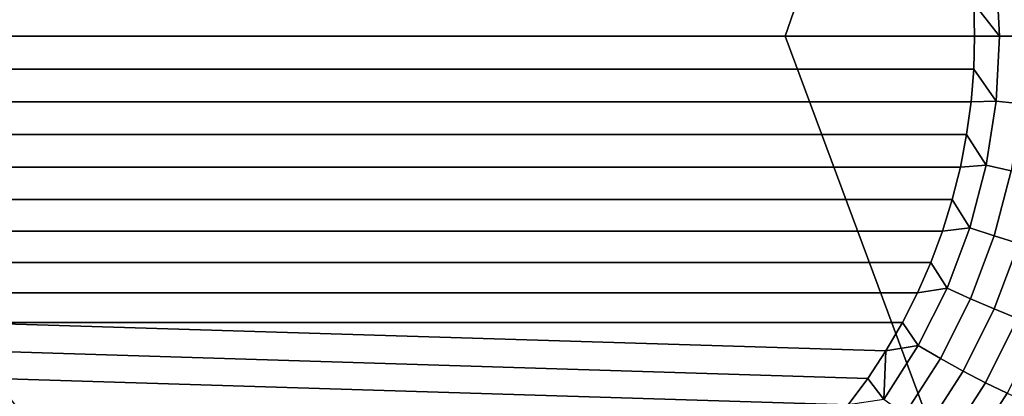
# Model space of a CAD drawing. Header units: metres. Extents: x -240 to 45, y -77 to 27.
# Tile 155 of 256: x -229.565 to -228.457, y -0.405 to 0.019. Entities that reach past the tile are written whole.
import ezdxf

# ---------------------------------------------------------------- set-up
doc = ezdxf.new("R2010")
doc.units = ezdxf.units.M
doc.layers.add('solid_102011X2', color=7, linetype='CONTINUOUS')

msp = doc.modelspace()

# ---------------------------------------------------------------- linework, layer by layer
at = {"layer": 'solid_102011X2'}
for points in [[(-228.428818, 0.793057, 296.60965), (-229.845871, 0.802607, 294.870636), (-229.915726, 0, 294.809326), (-228.70343, 0, 296.300446)], [(-228.428818, 0.793057, 296.60965), (-228.70343, 0, 296.300446), (-228.43132, -0.731226, 296.612457), (-227.449188, 0, 297.814789)], [(-228.465973, 0.073015, 274.072205), (-228.462219, 0, 274.070923), (-228.491104, 0.036849, 274.078644)], [(-228.437225, 0.076086, 274.068939), (-228.433319, 0, 274.067596), (-228.462219, 0, 274.070923), (-228.465973, 0.073015, 274.072205)], [(-229.712738, 0, 274.499298), (-229.711761, 0.036855, 274.498962), (-228.491104, 0.036849, 274.078644), (-228.490128, 0, 274.078308)], [(-228.462219, 0, 274.070923), (-228.490128, 0, 274.078308), (-228.491104, 0.036849, 274.078644)], [(-229.915726, 0, 294.809326), (-229.848633, -0.740031, 294.874054), (-228.43132, -0.731226, 296.612457), (-228.70343, 0, 296.300446)], [(-229.711761, -0.036849, 274.498962), (-229.712738, 0, 274.499298), (-228.490128, 0, 274.078308), (-228.491104, -0.036855, 274.078644)], [(-228.462219, 0, 274.070923), (-228.465973, -0.073015, 274.072205), (-228.491104, -0.036855, 274.078644), (-228.490128, 0, 274.078308)], [(-228.465973, -0.073015, 274.072205), (-228.462219, 0, 274.070923), (-228.433319, 0, 274.067596), (-228.437225, -0.076086, 274.068939)], [(-228.49411, -0.073704, 274.079681), (-229.708755, -0.073694, 274.497925), (-229.711761, -0.036849, 274.498962), (-228.491104, -0.036855, 274.078644)], [(-228.465973, -0.073015, 274.072205), (-228.49411, -0.073704, 274.079681), (-228.491104, -0.036855, 274.078644)], [(-228.49913, -0.110617, 274.081421), (-229.703735, -0.110606, 274.496185), (-229.708755, -0.073694, 274.497925), (-228.49411, -0.073704, 274.079681)], [(-228.465973, -0.073015, 274.072205), (-228.477158, -0.145174, 274.07605), (-228.49913, -0.110617, 274.081421), (-228.49411, -0.073704, 274.079681)], [(-228.437225, -0.076086, 274.068939), (-228.448883, -0.151281, 274.072968), (-228.477158, -0.145174, 274.07605), (-228.465973, -0.073015, 274.072205)], [(-228.506195, -0.147291, 274.083862), (-229.696671, -0.147279, 274.493774), (-229.703735, -0.110606, 274.496185), (-228.49913, -0.110617, 274.081421)], [(-228.477158, -0.145174, 274.07605), (-228.506195, -0.147291, 274.083862), (-228.49913, -0.110617, 274.081421)], [(-228.515305, -0.183662, 274.087006), (-229.687561, -0.183652, 274.490631), (-229.696671, -0.147279, 274.493774), (-228.506195, -0.147291, 274.083862)], [(-228.477158, -0.145174, 274.07605), (-228.495651, -0.215631, 274.082428), (-228.515305, -0.183662, 274.087006), (-228.506195, -0.147291, 274.083862)], [(-228.448883, -0.151281, 274.072968), (-228.468155, -0.224701, 274.07959), (-228.495651, -0.215631, 274.082428), (-228.477158, -0.145174, 274.07605)], [(-228.42041, -0.157128, 274.074066), (-228.44043, -0.233386, 274.080963), (-228.468155, -0.224701, 274.07959), (-228.448883, -0.151281, 274.072968)], [(-228.526413, -0.219446, 274.09082), (-229.676453, -0.219438, 274.486816), (-229.687561, -0.183652, 274.490631), (-228.515305, -0.183662, 274.087006)], [(-228.495651, -0.215631, 274.082428), (-228.526413, -0.219446, 274.09082), (-228.515305, -0.183662, 274.087006)], [(-228.53952, -0.254603, 274.095337), (-229.663345, -0.254597, 274.4823), (-229.676453, -0.219438, 274.486816), (-228.526413, -0.219446, 274.09082)], [(-228.495651, -0.215631, 274.082428), (-228.52124, -0.283559, 274.091248), (-228.53952, -0.254603, 274.095337), (-228.526413, -0.219446, 274.09082)], [(-228.468155, -0.224701, 274.07959), (-228.494827, -0.295488, 274.088776), (-228.52124, -0.283559, 274.091248), (-228.495651, -0.215631, 274.082428)], [(-228.44043, -0.233386, 274.080963), (-228.468124, -0.306908, 274.090485), (-228.494827, -0.295488, 274.088776), (-228.468155, -0.224701, 274.07959)], [(-228.41304, -0.2415, 274.086517), (-228.441696, -0.317579, 274.096375), (-228.468124, -0.306908, 274.090485), (-228.44043, -0.233386, 274.080963)], [(-228.55452, -0.288843, 274.100494), (-229.648346, -0.288839, 274.477142), (-229.663345, -0.254597, 274.4823), (-228.53952, -0.254603, 274.095337)], [(-228.52124, -0.283559, 274.091248), (-228.55452, -0.288843, 274.100494), (-228.53952, -0.254603, 274.095337)], [(-228.52124, -0.283559, 274.091248), (-228.553635, -0.348164, 274.102386), (-228.571411, -0.322137, 274.106323), (-228.55452, -0.288843, 274.100494)], [(-228.494827, -0.295488, 274.088776), (-228.528564, -0.36281, 274.100403), (-228.553635, -0.348164, 274.102386), (-228.52124, -0.283559, 274.091248)], [(-228.571411, -0.322137, 274.106323), (-229.631454, -0.322135, 274.471313), (-229.648346, -0.288839, 274.477142), (-228.55452, -0.288843, 274.100494)], [(-228.468124, -0.306908, 274.090485), (-228.503174, -0.376832, 274.10257), (-228.528564, -0.36281, 274.100403), (-228.494827, -0.295488, 274.088776)], [(-228.441696, -0.317579, 274.096375), (-228.477982, -0.389934, 274.108856), (-228.503174, -0.376832, 274.10257), (-228.468124, -0.306908, 274.090485)], [(-228.416122, -0.327274, 274.106293), (-228.453506, -0.401837, 274.119171), (-228.477982, -0.389934, 274.108856), (-228.441696, -0.317579, 274.096375)], [(-228.610428, -0.385152, 274.119751), (-229.612808, -0.354247, 274.464905), (-229.631454, -0.322135, 274.471313), (-228.590057, -0.354247, 274.112732)], [(-228.571411, -0.322137, 274.106323), (-228.590057, -0.354247, 274.112732), (-229.631454, -0.322135, 274.471313)], [(-228.553635, -0.348164, 274.102386), (-228.590057, -0.354247, 274.112732), (-228.571411, -0.322137, 274.106323)], [(-228.632446, -0.414711, 274.127319), (-229.592438, -0.385153, 274.457886), (-229.612808, -0.354247, 274.464905), (-228.610428, -0.385152, 274.119751)], [(-228.592422, -0.408686, 274.115753), (-228.610428, -0.385152, 274.119751), (-228.590057, -0.354247, 274.112732)], [(-228.553635, -0.348164, 274.102386), (-228.592422, -0.408686, 274.115753), (-228.590057, -0.354247, 274.112732)], [(-228.528564, -0.36281, 274.100403), (-228.569, -0.425878, 274.114319), (-228.592422, -0.408686, 274.115753), (-228.553635, -0.348164, 274.102386)], [(-228.503174, -0.376832, 274.10257), (-228.545166, -0.442338, 274.117035), (-228.569, -0.425878, 274.114319), (-228.528564, -0.36281, 274.100403)], [(-228.477982, -0.389934, 274.108856), (-228.521423, -0.457717, 274.12384), (-228.545166, -0.442338, 274.117035), (-228.503174, -0.376832, 274.10257)], [(-228.656067, -0.442876, 274.135468), (-229.570419, -0.414713, 274.450287), (-229.592438, -0.385153, 274.457886), (-228.632446, -0.414711, 274.127319)], [(-228.592422, -0.408686, 274.115753), (-228.632446, -0.414711, 274.127319), (-228.610428, -0.385152, 274.119751)], [(-228.453506, -0.401837, 274.119171), (-228.498291, -0.47169, 274.134583), (-228.521423, -0.457717, 274.12384), (-228.477982, -0.389934, 274.108856)], [(-228.430283, -0.412292, 274.13324), (-228.476227, -0.483961, 274.149048), (-228.498291, -0.47169, 274.134583), (-228.453506, -0.401837, 274.119171)]]:
    msp.add_3dface(points, dxfattribs=at)

doc.saveas('drawing.dxf')
